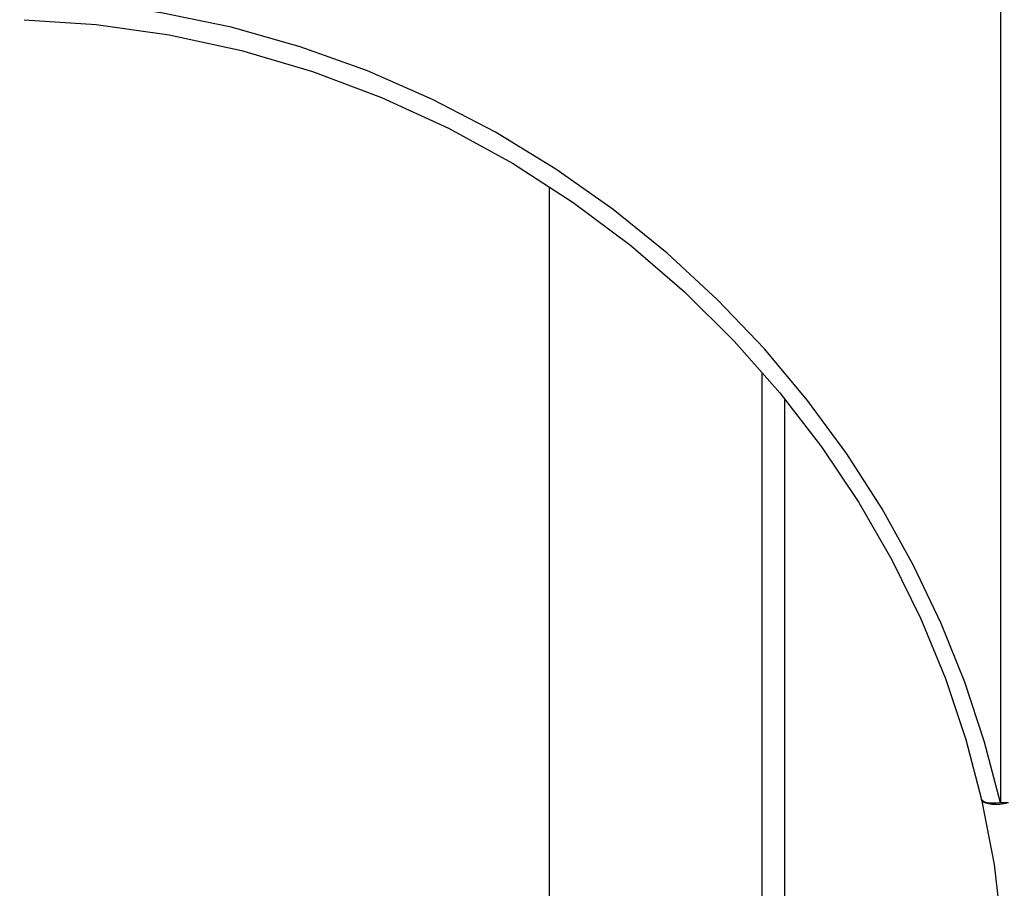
# Model space of a CAD drawing. Header units: inches. Extents: x 13 to 32.7, y 5.3 to 29.5.
# Tile 7 of 20: x 21.9 to 25.1, y 13.2 to 16. Entities that reach past the tile are written whole.
import ezdxf

# ---------------------------------------------------------------- set-up
doc = ezdxf.new("R2010")
doc.units = ezdxf.units.IN
doc.header["$LTSCALE"] = 2.574606
doc.header["$MEASUREMENT"] = 0
doc.layers.get('0').update_dxf_attribs({"linetype": 'CONTINUOUS'})
doc.layers.add('ROUNDS', color=7, linetype='CONTINUOUS')

msp = doc.modelspace()

# ---------------------------------------------------------------- linework, layer by layer
at = {"color": 7, "linetype": 'Continuous'}
for p, q in [((23.6365, 9.4549), (23.6365, 15.4831)), ((24.319, 14.8882), (24.319, 8.9786)), ((24.3914, 14.804), (24.3914, 8.9309))]:
    msp.add_line(p, q, dxfattribs=at)
at = {"layer": 'ROUNDS', "color": 7, "linetype": 'Continuous'}
msp.add_line((25.086, 21.2864), (25.086, 13.5045), dxfattribs=at)
for points in [[(25.086, 13.5045), (25.0353, 13.6996), (24.972, 13.8918), (24.8959, 14.0813), (24.8072, 14.2673), (24.706, 14.4491), (24.5923, 14.6262), (24.466, 14.798), (24.3274, 14.9635), (24.1767, 15.1216), (24.0143, 15.2714), (23.8408, 15.4117), (23.6567, 15.5416), (23.4629, 15.6598), (23.2604, 15.7654), (23.0504, 15.8574), (22.8341, 15.935), (22.6127, 15.9975), (22.3875, 16.0445), (22.1602, 16.0756), (21.9324, 16.0905)], [(21.9467, 16.0219), (22.1779, 16.0065), (22.4134, 15.9733), (22.6461, 15.9229), (22.8742, 15.8556), (23.0963, 15.7721), (23.311, 15.6734), (23.5169, 15.5602), (23.7127, 15.434), (23.8974, 15.2957), (24.0701, 15.1469), (24.2302, 14.9887), (24.3772, 14.8224), (24.5109, 14.649), (24.631, 14.4696), (24.7375, 14.2852), (24.8304, 14.0963), (24.9097, 13.9037), (24.9754, 13.7079), (25.0259, 13.5153)], [(25.086, 13.5045), (25.0723, 13.5032), (25.0596, 13.5029), (25.0485, 13.5037), (25.0393, 13.5054), (25.0322, 13.5081), (25.0277, 13.5117), (25.0259, 13.5153)], [(25.1117, 13.5041), (25.0977, 13.5012), (25.0839, 13.4994), (25.0708, 13.4986), (25.0586, 13.499), (25.048, 13.5005), (25.0391, 13.503), (25.0323, 13.5066), (25.0278, 13.5109), (25.0259, 13.5151)], [(25.0259, 13.5151), (25.0659, 13.3065), (25.0907, 13.0896), (25.0987, 12.8764)], [(25.1117, 13.5041), (25.1031, 13.5039), (25.0945, 13.504), (25.086, 13.5045)]]:
    msp.add_lwpolyline(points, dxfattribs=at)

doc.saveas('drawing.dxf')
